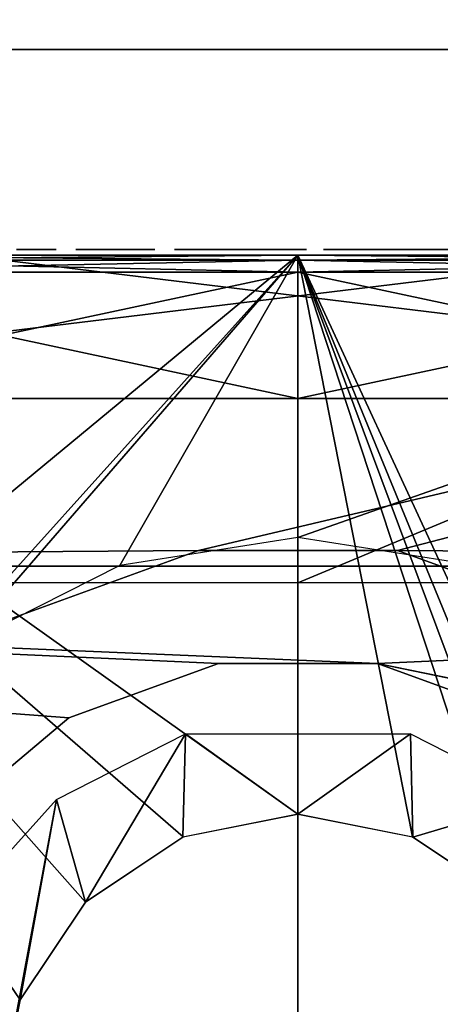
# Model space of a CAD drawing. Header units: millimetres. Extents: x -67 to 67, y -25 to 255.
# Tile 7 of 19: x -4.86 to 2.49, y 16.93 to 34.11. Entities that reach past the tile are written whole.
import ezdxf

# ---------------------------------------------------------------- set-up
doc = ezdxf.new("R2010")
doc.units = ezdxf.units.MM
doc.header["$LTSCALE"] = 65.185185
for name, color, linetype in [('1', 7, 'CONTINUOUS'), ('20', 7, 'CONTINUOUS'), ('21', 7, 'CONTINUOUS'), ('22', 7, 'CONTINUOUS'), ('23', 7, 'CONTINUOUS'), ('24', 7, 'CONTINUOUS'), ('25', 7, 'CONTINUOUS'), ('3', 7, 'CONTINUOUS'), ('43', 7, 'CONTINUOUS'), ('44', 7, 'CONTINUOUS'), ('45', 7, 'CONTINUOUS'), ('46', 7, 'CONTINUOUS'), ('47', 7, 'CONTINUOUS'), ('48', 7, 'CONTINUOUS'), ('51', 7, 'CONTINUOUS'), ('52', 7, 'CONTINUOUS'), ('55', 7, 'CONTINUOUS'), ('58', 7, 'CONTINUOUS')]:
    doc.layers.add(name, color=color, linetype=linetype)

msp = doc.modelspace()

# ---------------------------------------------------------------- linework, layer by layer
at = {"layer": '1', "color": 252, "linetype": 'Continuous', "true_color": 0x96918c}
for points in [[(-32.625, 30, -56.508), (-43.661, 30, -48.49), (32.625, 30, -56.508), (-32.625, 30, -56.508)], [(32.625, 30, -56.508), (-43.661, 30, -48.49), (43.661, 30, -48.49), (32.625, 30, -56.508)], [(43.661, 30, -48.49), (-43.661, 30, -48.49), (-43.487, 30, -44.737), (43.661, 30, -48.49)], [(-32.625, 30, 56.508), (43.661, 30, 48.49), (-43.661, 30, 48.49), (-32.625, 30, 56.508)], [(-43.661, 30, 48.49), (43.661, 30, 48.49), (43.487, 30, 44.737), (-43.661, 30, 48.49)], [(-43.487, 30, 44.737), (-43.661, 30, 48.49), (43.487, 30, 44.737), (-43.487, 30, 44.737)], [(43.487, 30, -44.737), (-43.487, 30, -44.737), (-42.862, 30, -44.57), (43.487, 30, -44.737)], [(43.487, 30, -44.737), (43.661, 30, -48.49), (-43.487, 30, -44.737), (43.487, 30, -44.737)], [(-42.862, 30, 44.57), (-43.487, 30, 44.737), (42.862, 30, 44.57), (-42.862, 30, 44.57)], [(-43.487, 30, 44.737), (43.487, 30, 44.737), (42.862, 30, 44.57), (-43.487, 30, 44.737)], [(42.862, 30, -44.57), (43.487, 30, -44.737), (-42.862, 30, -44.57), (42.862, 30, -44.57)], [(-42.405, 30, -44.112), (42.862, 30, -44.57), (-42.862, 30, -44.57), (-42.405, 30, -44.112)], [(42.405, 30, 44.112), (-42.862, 30, 44.57), (42.862, 30, 44.57), (42.405, 30, 44.112)], [(-42.405, 30, 44.112), (-42.862, 30, 44.57), (42.405, 30, 44.112), (-42.405, 30, 44.112)], [(42.405, 30, -44.112), (42.862, 30, -44.57), (-42.405, 30, -44.112), (42.405, 30, -44.112)], [(-42.237, 30, -43.487), (42.405, 30, -44.112), (-42.405, 30, -44.112), (-42.237, 30, -43.487)], [(-42.237, 30, 43.487), (-42.405, 30, 44.112), (42.237, 30, 43.487), (-42.237, 30, 43.487)], [(42.237, 30, 43.487), (-42.405, 30, 44.112), (42.405, 30, 44.112), (42.237, 30, 43.487)], [(42.237, 30, -43.487), (-42.237, 30, -43.487), (-41.495, 30, -43.263), (42.237, 30, -43.487)], [(42.237, 30, -43.487), (42.405, 30, -44.112), (-42.237, 30, -43.487), (42.237, 30, -43.487)], [(-42.237, 30, 43.487), (42.237, 30, 43.487), (41.495, 30, 43.263), (-42.237, 30, 43.487)], [(-41.236, 30, 43.263), (-42.237, 30, 43.487), (41.236, 30, 43.263), (-41.236, 30, 43.263)], [(41.236, 30, 43.263), (-42.237, 30, 43.487), (41.495, 30, 43.263), (41.236, 30, 43.263)], [(-41.236, 30, -43.263), (42.237, 30, -43.487), (-41.495, 30, -43.263), (-41.236, 30, -43.263)], [(42.237, 30, -43.487), (-41.236, 30, -43.263), (41.236, 30, -43.263), (42.237, 30, -43.487)], [(5.245, 30, 43.195), (-41.236, 30, 43.263), (41.236, 30, 43.263), (5.245, 30, 43.195)], [(-41.236, 30, -43.263), (-5.245, 30, -43.195), (41.236, 30, -43.263), (-41.236, 30, -43.263)], [(5.245, 30, 43.195), (-5.245, 30, 43.195), (-41.236, 30, 43.263), (5.245, 30, 43.195)], [(-32.625, 30, -56.508), (32.625, 30, -56.508), (10.338, 30, -58.346), (-32.625, 30, -56.508)], [(9.652, 30, -58.459), (-32.625, 30, -56.508), (10.338, 30, -58.346), (9.652, 30, -58.459)], [(-32.625, 30, -56.508), (9.652, 30, -58.459), (-6.33, 30, -58.918), (-32.625, 30, -56.508)], [(32.625, 30, 56.508), (43.661, 30, 48.49), (-32.625, 30, 56.508), (32.625, 30, 56.508)], [(-20.163, 30, 62.056), (32.625, 30, 56.508), (-32.625, 30, 56.508), (-20.163, 30, 62.056)], [(-6.82, 30, -64.893), (-20.163, 30, -62.056), (6.82, 30, -64.893), (-6.82, 30, -64.893)], [(6.82, 30, -64.893), (-20.163, 30, -62.056), (-0.877, 30, -62.29), (6.82, 30, -64.893)], [(-0.877, 30, -62.29), (-20.163, 30, -62.056), (-0.966, 30, -62.281), (-0.877, 30, -62.29)], [(-0.966, 30, -62.281), (-20.163, 30, -62.056), (-1.072, 30, -62.256), (-0.966, 30, -62.281)], [(-1.072, 30, -62.256), (-20.163, 30, -62.056), (-1.505, 30, -62.225), (-1.072, 30, -62.256)], [(-1.505, 30, -62.225), (-20.163, 30, -62.056), (-2.158, 30, -62.215), (-1.505, 30, -62.225)], [(-2.158, 30, -62.215), (-20.163, 30, -62.056), (-2.608, 30, -62.199), (-2.158, 30, -62.215)], [(-2.608, 30, -62.199), (-20.163, 30, -62.056), (-3.24, 30, -62.166), (-2.608, 30, -62.199)], [(-3.24, 30, -62.166), (-20.163, 30, -62.056), (-5.32, 30, -62.068), (-3.24, 30, -62.166)], [(20.163, 30, 62.056), (32.625, 30, 56.508), (-20.163, 30, 62.056), (20.163, 30, 62.056)], [(-6.82, 30, 64.893), (20.163, 30, 62.056), (-20.163, 30, 62.056), (-6.82, 30, 64.893)], [(6.82, 30, 64.893), (20.163, 30, 62.056), (-6.82, 30, 64.893), (6.82, 30, 64.893)], [(2.683, 30, -59.192), (-5.679, 30, -58.975), (-6.33, 30, -58.918), (2.683, 30, -59.192)], [(9.652, 30, -58.459), (2.683, 30, -59.192), (-6.33, 30, -58.918), (9.652, 30, -58.459)], [(2.683, 30, -59.192), (2.026, 30, -59.209), (-5.679, 30, -58.975), (2.683, 30, -59.192)], [(-5.679, 30, -58.975), (2.026, 30, -59.209), (-5.229, 30, -59.907), (-5.679, 30, -58.975)], [(-5.099, 30, -62.065), (-3.24, 30, -62.166), (-5.32, 30, -62.068), (-5.099, 30, -62.065)], [(-5.245, 30, -43.195), (5.245, 30, -43.195), (41.236, 30, -43.263), (-5.245, 30, -43.195)], [(-5.229, 30, -59.907), (2.026, 30, -59.209), (-5.13, 30, -59.909), (-5.229, 30, -59.907)], [(2.026, 30, -59.209), (1.421, 30, -60.107), (-5.13, 30, -59.909), (2.026, 30, -59.209)], [(-5.13, 30, -59.909), (1.421, 30, -60.107), (-4.914, 30, -59.95), (-5.13, 30, -59.909)], [(-4.903, 30, -62.019), (-3.24, 30, -62.166), (-5.099, 30, -62.065), (-4.903, 30, -62.019)], [(-4.914, 30, -59.95), (1.421, 30, -60.107), (-4.728, 30, -60.03), (-4.914, 30, -59.95)], [(-4.715, 30, -61.931), (-3.24, 30, -62.166), (-4.903, 30, -62.019), (-4.715, 30, -61.931)], [(-4.728, 30, -60.03), (-3.85, 30, -60.067), (-4.559, 30, -60.149), (-4.728, 30, -60.03)], [(1.421, 30, -60.107), (-3.85, 30, -60.067), (-4.728, 30, -60.03), (1.421, 30, -60.107)], [(-4.567, 30, -61.821), (-3.24, 30, -62.166), (-4.715, 30, -61.931), (-4.567, 30, -61.821)], [(-4.433, 30, -61.671), (-3.24, 30, -62.166), (-4.567, 30, -61.821), (-4.433, 30, -61.671)], [(-4.559, 30, -60.149), (-3.878, 30, -60.594), (-4.432, 30, -60.283), (-4.559, 30, -60.149)], [(-3.85, 30, -60.067), (-3.878, 30, -60.594), (-4.559, 30, -60.149), (-3.85, 30, -60.067)], [(-4.332, 30, -61.499), (-3.24, 30, -62.166), (-4.433, 30, -61.671), (-4.332, 30, -61.499)], [(-4.432, 30, -60.283), (-3.878, 30, -60.594), (-4.326, 30, -60.454), (-4.432, 30, -60.283)], [(-4.261, 30, -61.299), (-3.24, 30, -62.166), (-4.332, 30, -61.499), (-4.261, 30, -61.299)], [(-4.326, 30, -60.454), (-3.878, 30, -60.594), (-4.257, 30, -60.642), (-4.326, 30, -60.454)], [(-4.222, 30, -61.075), (-3.24, 30, -62.166), (-4.261, 30, -61.299), (-4.222, 30, -61.075)], [(-3.878, 30, -60.594), (-3.159, 30, -60.632), (-4.257, 30, -60.642), (-3.878, 30, -60.594)], [(-3.159, 30, -60.632), (-3.24, 30, -62.166), (-4.257, 30, -60.642), (-3.159, 30, -60.632)], [(-4.257, 30, -60.642), (-3.24, 30, -62.166), (-4.221, 30, -60.85), (-4.257, 30, -60.642)], [(-4.221, 30, -60.85), (-3.24, 30, -62.166), (-4.222, 30, -61.075), (-4.221, 30, -60.85)], [(-0.842, 30, -60.122), (-0.941, 30, -60.127), (-3.85, 30, -60.067), (-0.842, 30, -60.122)], [(-3.85, 30, -60.067), (-0.941, 30, -60.127), (-2.499, 30, -60.138), (-3.85, 30, -60.067)], [(1.421, 30, -60.107), (-0.842, 30, -60.122), (-3.85, 30, -60.067), (1.421, 30, -60.107)], [(-2.124, 30, -60.151), (-2.158, 30, -62.215), (-2.608, 30, -62.199), (-2.124, 30, -60.151)], [(-2.499, 30, -60.138), (-2.124, 30, -60.151), (-2.608, 30, -62.199), (-2.499, 30, -60.138)], [(-0.941, 30, -60.127), (-1.039, 30, -60.146), (-2.499, 30, -60.138), (-0.941, 30, -60.127)], [(-1.039, 30, -60.146), (-2.124, 30, -60.151), (-2.499, 30, -60.138), (-1.039, 30, -60.146)], [(-1.039, 30, -60.146), (-1.471, 30, -60.162), (-2.124, 30, -60.151), (-1.039, 30, -60.146)], [(-1.255, 30, -62.18), (-1.173, 30, -62.22), (-1.505, 30, -62.225), (-1.255, 30, -62.18)], [(-1.337, 30, -62.127), (-1.255, 30, -62.18), (-1.505, 30, -62.225), (-1.337, 30, -62.127)], [(-1.399, 30, -62.074), (-1.337, 30, -62.127), (-1.505, 30, -62.225), (-1.399, 30, -62.074)], [(-1.457, 30, -62.007), (-1.399, 30, -62.074), (-1.505, 30, -62.225), (-1.457, 30, -62.007)], [(-1.5, 30, -61.934), (-1.457, 30, -62.007), (-1.505, 30, -62.225), (-1.5, 30, -61.934)], [(-1.173, 30, -62.22), (-1.072, 30, -62.256), (-1.505, 30, -62.225), (-1.173, 30, -62.22)], [(-1.476, 30, -60.457), (-1.471, 30, -60.162), (-1.433, 30, -60.394), (-1.476, 30, -60.457)], [(-1.433, 30, -60.394), (-1.471, 30, -60.162), (-1.37, 30, -60.326), (-1.433, 30, -60.394)], [(-1.37, 30, -60.326), (-1.471, 30, -60.162), (-1.302, 30, -60.269), (-1.37, 30, -60.326)], [(-1.302, 30, -60.269), (-1.471, 30, -60.162), (-1.223, 30, -60.219), (-1.302, 30, -60.269)], [(-1.223, 30, -60.219), (-1.471, 30, -60.162), (-1.13, 30, -60.176), (-1.223, 30, -60.219)], [(-1.13, 30, -60.176), (-1.471, 30, -60.162), (-1.039, 30, -60.146), (-1.13, 30, -60.176)], [(-1.409, 30, -61.195), (-0.498, 30, -61.21), (-1.353, 30, -61.423), (-1.409, 30, -61.195)], [(-1.343, 30, -60.968), (-0.554, 30, -60.985), (-1.409, 30, -61.195), (-1.343, 30, -60.968)], [(-0.554, 30, -60.985), (-0.498, 30, -61.21), (-1.409, 30, -61.195), (-0.554, 30, -60.985)], [(-1.353, 30, -61.423), (-0.498, 30, -61.21), (-0.564, 30, -61.44), (-1.353, 30, -61.423)], [(-1.189, 30, -61.594), (-1.353, 30, -61.423), (-0.564, 30, -61.44), (-1.189, 30, -61.594)], [(-0.717, 30, -60.814), (-0.554, 30, -60.985), (-1.343, 30, -60.968), (-0.717, 30, -60.814)], [(-1.172, 30, -60.805), (-0.717, 30, -60.814), (-1.343, 30, -60.968), (-1.172, 30, -60.805)], [(-0.959, 30, -61.66), (-1.189, 30, -61.594), (-0.734, 30, -61.604), (-0.959, 30, -61.66)], [(-0.734, 30, -61.604), (-1.189, 30, -61.594), (-0.564, 30, -61.44), (-0.734, 30, -61.604)], [(-0.944, 30, -60.749), (-0.717, 30, -60.814), (-1.172, 30, -60.805), (-0.944, 30, -60.749)], [(-0.657, 30, -62.271), (6.82, 30, -64.893), (-0.877, 30, -62.29), (-0.657, 30, -62.271)], [(1.421, 30, -60.107), (1.21, 30, -60.134), (-0.842, 30, -60.122), (1.421, 30, -60.107)], [(-0.842, 30, -60.122), (1.21, 30, -60.134), (-0.623, 30, -60.148), (-0.842, 30, -60.122)], [(-0.469, 30, -62.212), (1.477, 30, -62.27), (-0.657, 30, -62.271), (-0.469, 30, -62.212)], [(1.477, 30, -62.27), (6.82, 30, -64.893), (-0.657, 30, -62.271), (1.477, 30, -62.27)], [(1.21, 30, -60.134), (1.015, 30, -60.201), (-0.623, 30, -60.148), (1.21, 30, -60.134)], [(-0.623, 30, -60.148), (1.015, 30, -60.201), (-0.436, 30, -60.213), (-0.623, 30, -60.148)], [(1.253, 30, -62.254), (1.477, 30, -62.27), (-0.469, 30, -62.212), (1.253, 30, -62.254)], [(1.067, 30, -62.199), (1.253, 30, -62.254), (-0.469, 30, -62.212), (1.067, 30, -62.199)], [(-0.284, 30, -62.109), (1.067, 30, -62.199), (-0.469, 30, -62.212), (-0.284, 30, -62.109)], [(1.015, 30, -60.201), (0.847, 30, -60.301), (-0.436, 30, -60.213), (1.015, 30, -60.201)], [(-0.436, 30, -60.213), (0.847, 30, -60.301), (-0.255, 30, -60.321), (-0.436, 30, -60.213)], [(0.893, 30, -62.106), (1.067, 30, -62.199), (-0.284, 30, -62.109), (0.893, 30, -62.106)], [(-0.144, 30, -61.99), (0.893, 30, -62.106), (-0.284, 30, -62.109), (-0.144, 30, -61.99)], [(0.847, 30, -60.301), (0.702, 30, -60.435), (-0.255, 30, -60.321), (0.847, 30, -60.301)], [(-0.255, 30, -60.321), (0.702, 30, -60.435), (-0.119, 30, -60.446), (-0.255, 30, -60.321)], [(0.742, 30, -61.98), (0.893, 30, -62.106), (-0.144, 30, -61.99), (0.742, 30, -61.98)], [(-0.021, 30, -61.83), (0.742, 30, -61.98), (-0.144, 30, -61.99), (-0.021, 30, -61.83)], [(0.702, 30, -60.435), (0.597, 30, -60.582), (-0.119, 30, -60.446), (0.702, 30, -60.435)], [(-0.119, 30, -60.446), (0.597, 30, -60.582), (-0.001, 30, -60.609), (-0.119, 30, -60.446)], [(0.63, 30, -61.84), (0.742, 30, -61.98), (-0.021, 30, -61.83), (0.63, 30, -61.84)], [(0.067, 30, -61.652), (0.63, 30, -61.84), (-0.021, 30, -61.83), (0.067, 30, -61.652)], [(0.597, 30, -60.582), (0.506, 30, -60.784), (-0.001, 30, -60.609), (0.597, 30, -60.582)], [(-0.001, 30, -60.609), (0.506, 30, -60.784), (0.081, 30, -60.79), (-0.001, 30, -60.609)], [(0.529, 30, -61.645), (0.63, 30, -61.84), (0.067, 30, -61.652), (0.529, 30, -61.645)], [(0.124, 30, -61.447), (0.529, 30, -61.645), (0.067, 30, -61.652), (0.124, 30, -61.447)], [(0.506, 30, -60.784), (0.46, 30, -60.977), (0.081, 30, -60.79), (0.506, 30, -60.784)], [(0.081, 30, -60.79), (0.46, 30, -60.977), (0.132, 30, -60.996), (0.081, 30, -60.79)], [(0.473, 30, -61.458), (0.529, 30, -61.645), (0.124, 30, -61.447), (0.473, 30, -61.458)], [(0.147, 30, -61.22), (0.473, 30, -61.458), (0.124, 30, -61.447), (0.147, 30, -61.22)], [(0.132, 30, -60.996), (0.447, 30, -61.215), (0.147, 30, -61.22), (0.132, 30, -60.996)], [(0.46, 30, -60.977), (0.447, 30, -61.215), (0.132, 30, -60.996), (0.46, 30, -60.977)], [(0.447, 30, -61.215), (0.473, 30, -61.458), (0.147, 30, -61.22), (0.447, 30, -61.215)], [(1.095, 30, -61.198), (1.152, 30, -60.967), (2.006, 30, -61.174), (1.095, 30, -61.198)], [(1.161, 30, -61.423), (1.095, 30, -61.198), (1.95, 30, -61.407), (1.161, 30, -61.423)], [(1.95, 30, -61.407), (1.095, 30, -61.198), (2.006, 30, -61.174), (1.95, 30, -61.407)], [(2.006, 30, -61.174), (1.152, 30, -60.967), (1.94, 30, -60.949), (2.006, 30, -61.174)], [(1.152, 30, -60.967), (1.317, 30, -60.794), (1.94, 30, -60.949), (1.152, 30, -60.967)], [(1.332, 30, -61.587), (1.161, 30, -61.423), (1.787, 30, -61.578), (1.332, 30, -61.587)], [(1.787, 30, -61.578), (1.161, 30, -61.423), (1.95, 30, -61.407), (1.787, 30, -61.578)], [(1.94, 30, -60.949), (1.317, 30, -60.794), (1.768, 30, -60.784), (1.94, 30, -60.949)], [(1.317, 30, -60.794), (1.541, 30, -60.728), (1.768, 30, -60.784), (1.317, 30, -60.794)], [(1.565, 30, -61.643), (1.332, 30, -61.587), (1.787, 30, -61.578), (1.565, 30, -61.643)], [(1.525, 30, -60.112), (1.421, 30, -60.107), (2.026, 30, -59.209), (1.525, 30, -60.112)], [(1.581, 30, -62.26), (6.82, 30, -64.893), (1.477, 30, -62.27), (1.581, 30, -62.26)], [(1.622, 30, -60.13), (1.525, 30, -60.112), (2.026, 30, -59.209), (1.622, 30, -60.13)], [(1.675, 30, -62.238), (6.82, 30, -64.893), (1.581, 30, -62.26), (1.675, 30, -62.238)], [(1.72, 30, -60.161), (1.622, 30, -60.13), (2.026, 30, -59.209), (1.72, 30, -60.161)], [(1.768, 30, -62.203), (2.104, 30, -62.204), (1.675, 30, -62.238), (1.768, 30, -62.203)], [(2.104, 30, -62.204), (6.82, 30, -64.893), (1.675, 30, -62.238), (2.104, 30, -62.204)], [(1.803, 30, -60.199), (1.72, 30, -60.161), (2.026, 30, -59.209), (1.803, 30, -60.199)], [(1.853, 30, -62.161), (2.104, 30, -62.204), (1.768, 30, -62.203), (1.853, 30, -62.161)], [(1.876, 30, -60.243), (1.803, 30, -60.199), (2.026, 30, -59.209), (1.876, 30, -60.243)], [(1.923, 30, -62.116), (2.104, 30, -62.204), (1.853, 30, -62.161), (1.923, 30, -62.116)], [(1.955, 30, -60.306), (1.876, 30, -60.243), (2.026, 30, -59.209), (1.955, 30, -60.306)], [(2, 30, -62.053), (2.104, 30, -62.204), (1.923, 30, -62.116), (2, 30, -62.053)], [(2.015, 30, -60.374), (1.955, 30, -60.306), (2.026, 30, -59.209), (2.015, 30, -60.374)], [(2.055, 30, -61.984), (2.104, 30, -62.204), (2, 30, -62.053), (2.055, 30, -61.984)], [(2.058, 30, -60.436), (2.015, 30, -60.374), (2.026, 30, -59.209), (2.058, 30, -60.436)], [(2.096, 30, -61.913), (2.104, 30, -62.204), (2.055, 30, -61.984), (2.096, 30, -61.913)], [(2.761, 30, -62.187), (6.82, 30, -64.893), (2.104, 30, -62.204), (2.761, 30, -62.187)]]:
    msp.add_3dface(points, dxfattribs=at)
at = {"layer": '20', "color": 250, "linetype": 'Continuous', "true_color": 0x1c1c1c}
for points in [[(0, 30, 42.912), (0, 30, -42.912), (-10.269, 30, -41.665), (0, 30, 42.912)], [(-10.269, 30, 41.665), (0, 30, 42.912), (-10.269, 30, -41.665), (-10.269, 30, 41.665)], [(10.269, 30, -41.665), (0, 30, -42.912), (10.269, 30, 41.665), (10.269, 30, -41.665)], [(10.269, 30, 41.665), (0, 30, -42.912), (0, 30, 42.912), (10.269, 30, 41.665)]]:
    msp.add_3dface(points, dxfattribs=at)
at = {"layer": '21', "color": 250, "linetype": 'Continuous', "true_color": 0x1c1c1c}
for points in [[(0, 27.5, -48.25), (-11.547, 27.5, -46.848), (0, 27.5, -43.25), (0, 27.5, -48.25)], [(0, 27.5, -43.25), (-11.547, 27.5, -46.848), (-10.35, 27.5, -41.993), (0, 27.5, -43.25)], [(-11.547, 27.5, 46.848), (0, 27.5, 48.25), (-10.35, 27.5, 41.993), (-11.547, 27.5, 46.848)], [(-10.35, 27.5, 41.993), (0, 27.5, 48.25), (0, 27.5, 43.25), (-10.35, 27.5, 41.993)], [(11.547, 27.5, -46.848), (0, 27.5, -48.25), (10.35, 27.5, -41.993), (11.547, 27.5, -46.848)], [(0, 27.5, -48.25), (0, 27.5, -43.25), (10.35, 27.5, -41.993), (0, 27.5, -48.25)], [(0, 27.5, 48.25), (11.547, 27.5, 46.848), (0, 27.5, 43.25), (0, 27.5, 48.25)], [(0, 27.5, 43.25), (11.547, 27.5, 46.848), (10.35, 27.5, 41.993), (0, 27.5, 43.25)]]:
    msp.add_3dface(points, dxfattribs=at)
at = {"layer": '22', "color": 250, "linetype": 'Continuous', "true_color": 0x1c1c1c}
for points in [[(0, 29.705, 43.212), (10.35, 27.5, 41.993), (10.341, 29.705, 41.956), (0, 29.705, 43.212)], [(0, 27.5, 43.25), (10.35, 27.5, 41.993), (0, 29.705, 43.212), (0, 27.5, 43.25)], [(10.35, 27.5, -41.993), (0, 27.5, -43.25), (10.341, 29.705, -41.956), (10.35, 27.5, -41.993)], [(10.341, 29.705, -41.956), (0, 27.5, -43.25), (0, 29.705, -43.212), (10.341, 29.705, -41.956)]]:
    msp.add_3dface(points, dxfattribs=at)
at = {"layer": '23', "color": 250, "linetype": 'Continuous', "true_color": 0x1c1c1c}
for points in [[(0, 29.705, -43.212), (-10.35, 27.5, -41.993), (-10.341, 29.705, -41.956), (0, 29.705, -43.212)], [(0, 27.5, -43.25), (-10.35, 27.5, -41.993), (0, 29.705, -43.212), (0, 27.5, -43.25)], [(-10.35, 27.5, 41.993), (0, 27.5, 43.25), (-10.341, 29.705, 41.956), (-10.35, 27.5, 41.993)], [(0, 27.5, 43.25), (0, 29.705, 43.212), (-10.341, 29.705, 41.956), (0, 27.5, 43.25)]]:
    msp.add_3dface(points, dxfattribs=at)
at = {"layer": '24', "color": 250, "linetype": 'Continuous', "true_color": 0x1c1c1c}
for points in [[(9.596, 29.914, 42.041), (0, 30, 42.912), (0, 29.914, 43.122), (9.596, 29.914, 42.041)], [(0, 29.914, -43.122), (10.269, 30, -41.665), (9.596, 29.914, -42.041), (0, 29.914, -43.122)], [(0, 30, -42.912), (10.269, 30, -41.665), (0, 29.914, -43.122), (0, 30, -42.912)], [(10.269, 30, 41.665), (0, 30, 42.912), (9.596, 29.914, 42.041), (10.269, 30, 41.665)], [(0, 29.705, -43.212), (0, 29.914, -43.122), (9.596, 29.914, -42.041), (0, 29.705, -43.212)], [(0, 29.705, 43.212), (10.341, 29.705, 41.956), (0, 29.914, 43.122), (0, 29.705, 43.212)], [(10.341, 29.705, -41.956), (0, 29.705, -43.212), (9.596, 29.914, -42.041), (10.341, 29.705, -41.956)], [(10.341, 29.705, 41.956), (9.596, 29.914, 42.041), (0, 29.914, 43.122), (10.341, 29.705, 41.956)]]:
    msp.add_3dface(points, dxfattribs=at)
at = {"layer": '25', "color": 250, "linetype": 'Continuous', "true_color": 0x1c1c1c}
for points in [[(0, 29.914, -43.122), (-10.341, 29.705, -41.956), (-9.596, 29.914, -42.041), (0, 29.914, -43.122)], [(0, 29.705, -43.212), (-10.341, 29.705, -41.956), (0, 29.914, -43.122), (0, 29.705, -43.212)], [(-10.341, 29.705, 41.956), (0, 29.705, 43.212), (-9.596, 29.914, 42.041), (-10.341, 29.705, 41.956)], [(-10.269, 30, -41.665), (0, 30, -42.912), (-9.596, 29.914, -42.041), (-10.269, 30, -41.665)], [(0, 30, 42.912), (-10.269, 30, 41.665), (0, 29.914, 43.122), (0, 30, 42.912)], [(0, 29.914, 43.122), (-10.269, 30, 41.665), (-9.596, 29.914, 42.041), (0, 29.914, 43.122)], [(0, 30, -42.912), (0, 29.914, -43.122), (-9.596, 29.914, -42.041), (0, 30, -42.912)], [(0, 29.705, 43.212), (0, 29.914, 43.122), (-9.596, 29.914, 42.041), (0, 29.705, 43.212)]]:
    msp.add_3dface(points, dxfattribs=at)
at = {"layer": '3', "color": 252, "linetype": 'Continuous', "true_color": 0x96918c}
for points in [[(-4.913, 30.1, -59.951), (-4.728, 30.1, -60.03), (-4.909, 30.1, -60.788), (-4.913, 30.1, -59.951)], [(-4.909, 30.1, -60.788), (-4.728, 30.1, -60.03), (-4.869, 30.1, -61.018), (-4.909, 30.1, -60.788)], [(-4.728, 30.1, -60.03), (-4.903, 30.1, -62.019), (-4.869, 30.1, -61.018), (-4.728, 30.1, -60.03)], [(-4.715, 30.1, -61.931), (-4.903, 30.1, -62.019), (-4.728, 30.1, -60.03), (-4.715, 30.1, -61.931)], [(-4.559, 30.1, -60.149), (-4.715, 30.1, -61.931), (-4.728, 30.1, -60.03), (-4.559, 30.1, -60.149)], [(-4.567, 30.1, -61.821), (-4.715, 30.1, -61.931), (-4.559, 30.1, -60.149), (-4.567, 30.1, -61.821)], [(-4.433, 30.1, -61.672), (-4.567, 30.1, -61.821), (-4.559, 30.1, -60.149), (-4.433, 30.1, -61.672)], [(-4.432, 30.1, -60.283), (-4.433, 30.1, -61.672), (-4.559, 30.1, -60.149), (-4.432, 30.1, -60.283)], [(-4.332, 30.1, -61.499), (-4.433, 30.1, -61.672), (-4.432, 30.1, -60.283), (-4.332, 30.1, -61.499)], [(-4.326, 30.1, -60.454), (-4.332, 30.1, -61.499), (-4.432, 30.1, -60.283), (-4.326, 30.1, -60.454)], [(-4.261, 30.1, -61.3), (-4.332, 30.1, -61.499), (-4.326, 30.1, -60.454), (-4.261, 30.1, -61.3)], [(-4.257, 30.1, -60.642), (-4.261, 30.1, -61.3), (-4.326, 30.1, -60.454), (-4.257, 30.1, -60.642)], [(-4.222, 30.1, -61.075), (-4.261, 30.1, -61.3), (-4.257, 30.1, -60.642), (-4.222, 30.1, -61.075)], [(-4.221, 30.1, -60.851), (-4.222, 30.1, -61.075), (-4.257, 30.1, -60.642), (-4.221, 30.1, -60.851)], [(-3.878, 30.1, -60.594), (-3.85, 30.1, -60.067), (-3.159, 30.1, -60.632), (-3.878, 30.1, -60.594)], [(-3.159, 30.1, -60.632), (-3.85, 30.1, -60.067), (-2.499, 30.1, -60.138), (-3.159, 30.1, -60.632)], [(-3.24, 30.1, -62.166), (-3.159, 30.1, -60.632), (-2.608, 30.1, -62.199), (-3.24, 30.1, -62.166)], [(-2.608, 30.1, -62.199), (-3.159, 30.1, -60.632), (-2.499, 30.1, -60.138), (-2.608, 30.1, -62.199)], [(-2.158, 30.1, -62.215), (-2.124, 30.1, -60.151), (-1.505, 30.1, -62.225), (-2.158, 30.1, -62.215)], [(-1.5, 30.1, -61.934), (-2.124, 30.1, -60.151), (-1.476, 30.1, -60.457), (-1.5, 30.1, -61.934)], [(-1.505, 30.1, -62.225), (-2.124, 30.1, -60.151), (-1.5, 30.1, -61.934), (-1.505, 30.1, -62.225)], [(-2.124, 30.1, -60.151), (-1.471, 30.1, -60.162), (-1.476, 30.1, -60.457), (-2.124, 30.1, -60.151)], [(-1.457, 30.1, -62.007), (-1.5, 30.1, -61.934), (-1.476, 30.1, -60.457), (-1.457, 30.1, -62.007)], [(-1.435, 30.1, -60.397), (-1.457, 30.1, -62.007), (-1.476, 30.1, -60.457), (-1.435, 30.1, -60.397)], [(-1.457, 30.1, -62.007), (-1.435, 30.1, -60.397), (-1.409, 30.1, -61.195), (-1.457, 30.1, -62.007)], [(-1.399, 30.1, -62.074), (-1.457, 30.1, -62.007), (-1.409, 30.1, -61.195), (-1.399, 30.1, -62.074)], [(-1.435, 30.1, -60.397), (-1.37, 30.1, -60.326), (-1.409, 30.1, -61.195), (-1.435, 30.1, -60.397)], [(-1.409, 30.1, -61.195), (-1.37, 30.1, -60.326), (-1.345, 30.1, -60.97), (-1.409, 30.1, -61.195)], [(-1.281, 30.1, -61.521), (-1.399, 30.1, -62.074), (-1.409, 30.1, -61.195), (-1.281, 30.1, -61.521)], [(-1.338, 30.1, -62.126), (-1.399, 30.1, -62.074), (-1.281, 30.1, -61.521), (-1.338, 30.1, -62.126)], [(-1.37, 30.1, -60.326), (-1.302, 30.1, -60.269), (-1.345, 30.1, -60.97), (-1.37, 30.1, -60.326)], [(-1.345, 30.1, -60.97), (-1.223, 30.1, -60.219), (-1.174, 30.1, -60.806), (-1.345, 30.1, -60.97)], [(-1.302, 30.1, -60.269), (-1.223, 30.1, -60.219), (-1.345, 30.1, -60.97), (-1.302, 30.1, -60.269)], [(-1.255, 30.1, -62.18), (-1.338, 30.1, -62.126), (-1.281, 30.1, -61.521), (-1.255, 30.1, -62.18)], [(-0.959, 30.1, -61.66), (-1.255, 30.1, -62.18), (-1.281, 30.1, -61.521), (-0.959, 30.1, -61.66)], [(-1.173, 30.1, -62.22), (-1.255, 30.1, -62.18), (-0.959, 30.1, -61.66), (-1.173, 30.1, -62.22)], [(-1.223, 30.1, -60.219), (-1.13, 30.1, -60.176), (-1.174, 30.1, -60.806), (-1.223, 30.1, -60.219)], [(-1.174, 30.1, -60.806), (-1.039, 30.1, -60.146), (-0.944, 30.1, -60.749), (-1.174, 30.1, -60.806)], [(-1.13, 30.1, -60.176), (-1.039, 30.1, -60.146), (-1.174, 30.1, -60.806), (-1.13, 30.1, -60.176)], [(-1.072, 30.1, -62.256), (-1.173, 30.1, -62.22), (-0.959, 30.1, -61.66), (-1.072, 30.1, -62.256)], [(-0.966, 30.1, -62.281), (-1.072, 30.1, -62.256), (-0.959, 30.1, -61.66), (-0.966, 30.1, -62.281)], [(-1.039, 30.1, -60.146), (-0.941, 30.1, -60.127), (-0.944, 30.1, -60.749), (-1.039, 30.1, -60.146)], [(-0.877, 30.1, -62.29), (-0.966, 30.1, -62.281), (-0.959, 30.1, -61.66), (-0.877, 30.1, -62.29)], [(-0.877, 30.1, -62.29), (-0.959, 30.1, -61.66), (-0.732, 30.1, -61.603), (-0.877, 30.1, -62.29)], [(-0.944, 30.1, -60.749), (-0.842, 30.1, -60.122), (-0.626, 30.1, -60.887), (-0.944, 30.1, -60.749)], [(-0.941, 30.1, -60.127), (-0.842, 30.1, -60.122), (-0.944, 30.1, -60.749), (-0.941, 30.1, -60.127)], [(-0.657, 30.1, -62.271), (-0.877, 30.1, -62.29), (-0.732, 30.1, -61.603), (-0.657, 30.1, -62.271)], [(-0.842, 30.1, -60.122), (-0.623, 30.1, -60.148), (-0.626, 30.1, -60.887), (-0.842, 30.1, -60.122)], [(-0.563, 30.1, -61.438), (-0.657, 30.1, -62.271), (-0.732, 30.1, -61.603), (-0.563, 30.1, -61.438)], [(-0.498, 30.1, -61.21), (-0.657, 30.1, -62.271), (-0.563, 30.1, -61.438), (-0.498, 30.1, -61.21)], [(-0.469, 30.1, -62.212), (-0.657, 30.1, -62.271), (-0.498, 30.1, -61.21), (-0.469, 30.1, -62.212)], [(-0.626, 30.1, -60.887), (-0.623, 30.1, -60.148), (-0.498, 30.1, -61.21), (-0.626, 30.1, -60.887)], [(-0.623, 30.1, -60.148), (-0.436, 30.1, -60.213), (-0.498, 30.1, -61.21), (-0.623, 30.1, -60.148)], [(-0.436, 30.1, -60.213), (-0.469, 30.1, -62.212), (-0.498, 30.1, -61.21), (-0.436, 30.1, -60.213)], [(-0.284, 30.1, -62.11), (-0.469, 30.1, -62.212), (-0.436, 30.1, -60.213), (-0.284, 30.1, -62.11)], [(-0.255, 30.1, -60.322), (-0.284, 30.1, -62.11), (-0.436, 30.1, -60.213), (-0.255, 30.1, -60.322)], [(-0.144, 30.1, -61.99), (-0.284, 30.1, -62.11), (-0.255, 30.1, -60.322), (-0.144, 30.1, -61.99)], [(-0.119, 30.1, -60.446), (-0.144, 30.1, -61.99), (-0.255, 30.1, -60.322), (-0.119, 30.1, -60.446)], [(-0.021, 30.1, -61.831), (-0.144, 30.1, -61.99), (-0.119, 30.1, -60.446), (-0.021, 30.1, -61.831)], [(-0.001, 30.1, -60.609), (-0.021, 30.1, -61.831), (-0.119, 30.1, -60.446), (-0.001, 30.1, -60.609)], [(0.067, 30.1, -61.652), (-0.021, 30.1, -61.831), (-0.001, 30.1, -60.609), (0.067, 30.1, -61.652)], [(0.081, 30.1, -60.79), (0.067, 30.1, -61.652), (-0.001, 30.1, -60.609), (0.081, 30.1, -60.79)], [(0.124, 30.1, -61.448), (0.067, 30.1, -61.652), (0.081, 30.1, -60.79), (0.124, 30.1, -61.448)], [(0.132, 30.1, -60.997), (0.124, 30.1, -61.448), (0.081, 30.1, -60.79), (0.132, 30.1, -60.997)], [(0.147, 30.1, -61.22), (0.124, 30.1, -61.448), (0.132, 30.1, -60.997), (0.147, 30.1, -61.22)], [(0.447, 30.1, -61.215), (0.46, 30.1, -60.976), (0.473, 30.1, -61.458), (0.447, 30.1, -61.215)], [(0.46, 30.1, -60.976), (0.506, 30.1, -60.784), (0.473, 30.1, -61.458), (0.46, 30.1, -60.976)], [(0.473, 30.1, -61.458), (0.506, 30.1, -60.784), (0.529, 30.1, -61.645), (0.473, 30.1, -61.458)], [(0.506, 30.1, -60.784), (0.597, 30.1, -60.582), (0.529, 30.1, -61.645), (0.506, 30.1, -60.784)], [(0.529, 30.1, -61.645), (0.597, 30.1, -60.582), (0.63, 30.1, -61.84), (0.529, 30.1, -61.645)], [(0.597, 30.1, -60.582), (0.702, 30.1, -60.435), (0.63, 30.1, -61.84), (0.597, 30.1, -60.582)], [(0.63, 30.1, -61.84), (0.702, 30.1, -60.435), (0.742, 30.1, -61.98), (0.63, 30.1, -61.84)], [(0.702, 30.1, -60.435), (0.848, 30.1, -60.301), (0.742, 30.1, -61.98), (0.702, 30.1, -60.435)], [(0.742, 30.1, -61.98), (0.848, 30.1, -60.301), (0.893, 30.1, -62.106), (0.742, 30.1, -61.98)], [(0.848, 30.1, -60.301), (1.015, 30.1, -60.201), (0.893, 30.1, -62.106), (0.848, 30.1, -60.301)], [(0.893, 30.1, -62.106), (1.015, 30.1, -60.201), (1.067, 30.1, -62.199), (0.893, 30.1, -62.106)], [(1.067, 30.1, -62.199), (1.015, 30.1, -60.201), (1.095, 30.1, -61.198), (1.067, 30.1, -62.199)], [(1.015, 30.1, -60.201), (1.21, 30.1, -60.134), (1.095, 30.1, -61.198), (1.015, 30.1, -60.201)], [(1.252, 30.1, -62.254), (1.067, 30.1, -62.199), (1.237, 30.1, -61.518), (1.252, 30.1, -62.254)], [(1.237, 30.1, -61.518), (1.067, 30.1, -62.199), (1.095, 30.1, -61.198), (1.237, 30.1, -61.518)], [(1.095, 30.1, -61.198), (1.21, 30.1, -60.134), (1.222, 30.1, -60.871), (1.095, 30.1, -61.198)], [(1.21, 30.1, -60.134), (1.421, 30.1, -60.107), (1.222, 30.1, -60.871), (1.21, 30.1, -60.134)], [(1.222, 30.1, -60.871), (1.525, 30.1, -60.112), (1.541, 30.1, -60.728), (1.222, 30.1, -60.871)], [(1.421, 30.1, -60.107), (1.525, 30.1, -60.112), (1.222, 30.1, -60.871), (1.421, 30.1, -60.107)], [(1.565, 30.1, -61.643), (1.252, 30.1, -62.254), (1.237, 30.1, -61.518), (1.565, 30.1, -61.643)], [(1.477, 30.1, -62.27), (1.252, 30.1, -62.254), (1.565, 30.1, -61.643), (1.477, 30.1, -62.27)], [(1.581, 30.1, -62.26), (1.477, 30.1, -62.27), (1.565, 30.1, -61.643), (1.581, 30.1, -62.26)], [(1.525, 30.1, -60.112), (1.622, 30.1, -60.13), (1.541, 30.1, -60.728), (1.525, 30.1, -60.112)], [(1.622, 30.1, -60.13), (1.72, 30.1, -60.161), (1.541, 30.1, -60.728), (1.622, 30.1, -60.13)], [(1.541, 30.1, -60.728), (1.72, 30.1, -60.161), (1.767, 30.1, -60.783), (1.541, 30.1, -60.728)], [(1.789, 30.1, -61.577), (1.581, 30.1, -62.26), (1.565, 30.1, -61.643), (1.789, 30.1, -61.577)], [(1.675, 30.1, -62.238), (1.581, 30.1, -62.26), (1.789, 30.1, -61.577), (1.675, 30.1, -62.238)], [(1.768, 30.1, -62.203), (1.675, 30.1, -62.238), (1.789, 30.1, -61.577), (1.768, 30.1, -62.203)], [(1.72, 30.1, -60.161), (1.803, 30.1, -60.199), (1.767, 30.1, -60.783), (1.72, 30.1, -60.161)], [(1.803, 30.1, -60.199), (1.877, 30.1, -60.244), (1.767, 30.1, -60.783), (1.803, 30.1, -60.199)], [(1.767, 30.1, -60.783), (1.877, 30.1, -60.244), (1.939, 30.1, -60.948), (1.767, 30.1, -60.783)], [(1.853, 30.1, -62.161), (1.768, 30.1, -62.203), (1.789, 30.1, -61.577), (1.853, 30.1, -62.161)], [(1.951, 30.1, -61.405), (1.853, 30.1, -62.161), (1.789, 30.1, -61.577), (1.951, 30.1, -61.405)], [(1.925, 30.1, -62.114), (1.853, 30.1, -62.161), (1.951, 30.1, -61.405), (1.925, 30.1, -62.114)], [(1.877, 30.1, -60.244), (1.955, 30.1, -60.306), (1.939, 30.1, -60.948), (1.877, 30.1, -60.244)], [(2, 30.1, -62.053), (1.925, 30.1, -62.114), (1.951, 30.1, -61.405), (2, 30.1, -62.053)], [(1.955, 30.1, -60.306), (2.006, 30.1, -61.174), (1.939, 30.1, -60.948), (1.955, 30.1, -60.306)], [(2.006, 30.1, -61.174), (2, 30.1, -62.053), (1.951, 30.1, -61.405), (2.006, 30.1, -61.174)], [(1.955, 30.1, -60.306), (2.017, 30.1, -60.376), (2.006, 30.1, -61.174), (1.955, 30.1, -60.306)], [(2.017, 30.1, -60.376), (2, 30.1, -62.053), (2.006, 30.1, -61.174), (2.017, 30.1, -60.376)], [(2, 30.1, -62.053), (2.017, 30.1, -60.376), (2.055, 30.1, -61.984), (2, 30.1, -62.053)], [(2.017, 30.1, -60.376), (2.058, 30.1, -60.436), (2.055, 30.1, -61.984), (2.017, 30.1, -60.376)], [(2.026, 30.1, -59.209), (2.683, 30.1, -59.192), (2.058, 30.1, -60.436), (2.026, 30.1, -59.209)], [(2.055, 30.1, -61.984), (2.058, 30.1, -60.436), (2.096, 30.1, -61.913), (2.055, 30.1, -61.984)], [(2.058, 30.1, -60.436), (2.683, 30.1, -59.192), (2.096, 30.1, -61.913), (2.058, 30.1, -60.436)], [(2.096, 30.1, -61.913), (2.683, 30.1, -59.192), (2.104, 30.1, -62.204), (2.096, 30.1, -61.913)], [(2.104, 30.1, -62.204), (2.683, 30.1, -59.192), (2.761, 30.1, -62.187), (2.104, 30.1, -62.204)]]:
    msp.add_3dface(points, dxfattribs=at)
at = {"layer": '43', "linetype": 'Continuous'}
for points in [[(0, 30, -67.5), (-14.034, 30, -66.025), (0, 30, -66), (0, 30, -67.5)], [(0, 30, -66), (-14.034, 30, -66.025), (-13.722, 30, -64.558), (0, 30, -66)], [(-14.034, 30, 66.025), (0, 30, 67.5), (-13.722, 30, 64.558), (-14.034, 30, 66.025)], [(-13.722, 30, 64.558), (0, 30, 67.5), (0, 30, 66), (-13.722, 30, 64.558)], [(0, 30, 66), (14.034, 30, 66.025), (13.722, 30, 64.558), (0, 30, 66)], [(0, 30, 67.5), (14.034, 30, 66.025), (0, 30, 66), (0, 30, 67.5)], [(14.034, 30, -66.025), (0, 30, -67.5), (13.722, 30, -64.558), (14.034, 30, -66.025)], [(0, 30, -67.5), (0, 30, -66), (13.722, 30, -64.558), (0, 30, -67.5)]]:
    msp.add_3dface(points, dxfattribs=at)
at = {"layer": '44', "color": 2, "linetype": 'Continuous'}
for points in [[(-14.034, 30, -66.025), (0, 30, -67.5), (-8.188, 20.921, -66.602), (-14.034, 30, -66.025)], [(0, 0.287, 66.203), (-14.034, 30, 66.025), (-13.764, 0.287, 64.756), (0, 0.287, 66.203)], [(0, 30, 67.5), (-14.034, 30, 66.025), (0, 0.287, 66.203), (0, 30, 67.5)], [(-8.188, 20.921, -66.602), (0, 30, -67.5), (-5.933, 23.161, -66.939), (-8.188, 20.921, -66.602)], [(-5.933, 23.161, -66.939), (0, 30, -67.5), (-3.108, 24.588, -67.192), (-5.933, 23.161, -66.939)], [(-3.108, 24.588, -67.192), (0, 30, -67.5), (0, 25.075, -67.285), (-3.108, 24.588, -67.192)]]:
    msp.add_3dface(points, dxfattribs=at)
at = {"layer": '45', "color": 2, "linetype": 'Continuous'}
for points in [[(0, 30, 67.5), (0, 0.287, 66.203), (13.764, 0.287, 64.756), (0, 30, 67.5)], [(14.034, 30, 66.025), (0, 30, 67.5), (13.764, 0.287, 64.756), (14.034, 30, 66.025)], [(0, 25.075, -67.285), (14.034, 30, -66.025), (3.108, 24.588, -67.192), (0, 25.075, -67.285)], [(0, 30, -67.5), (14.034, 30, -66.025), (0, 25.075, -67.285), (0, 30, -67.5)]]:
    msp.add_3dface(points, dxfattribs=at)
at = {"layer": '46', "linetype": 'Continuous'}
for points in [[(-4.85, 17.009, -65.253), (-13.722, 30, -64.558), (-5.25, 15, -65.134), (-4.85, 17.009, -65.253)], [(-13.722, 30, 64.558), (0, 30, 66), (-6.925, 24.287, 65.385), (-13.722, 30, 64.558)], [(-3.708, 18.716, -65.402), (-13.722, 30, -64.558), (-4.85, 17.009, -65.253), (-3.708, 18.716, -65.402)], [(-2.003, 19.853, -65.526), (-13.722, 30, -64.558), (-3.708, 18.716, -65.402), (-2.003, 19.853, -65.526)], [(0, 20.25, -65.574), (-13.722, 30, -64.558), (-2.003, 19.853, -65.526), (0, 20.25, -65.574)], [(0, 30, -66), (-13.722, 30, -64.558), (0, 20.25, -65.574), (0, 30, -66)], [(-6.925, 24.287, 65.385), (0, 30, 66), (0, 24.287, 65.751), (-6.925, 24.287, 65.385)]]:
    msp.add_3dface(points, dxfattribs=at)
at = {"layer": '47', "linetype": 'Continuous'}
for points in [[(3.708, 18.716, -65.402), (0, 30, -66), (2.003, 19.853, -65.526), (3.708, 18.716, -65.402)], [(4.85, 17.009, -65.253), (0, 30, -66), (3.708, 18.716, -65.402), (4.85, 17.009, -65.253)], [(10.902, 3.478, -63.919), (0, 30, -66), (4.85, 17.009, -65.253), (10.902, 3.478, -63.919)], [(0, 30, -66), (0, 20.25, -65.574), (2.003, 19.853, -65.526), (0, 30, -66)], [(13.722, 30, -64.558), (0, 30, -66), (10.902, 3.478, -63.919), (13.722, 30, -64.558)], [(0, 24.287, 65.751), (13.722, 30, 64.558), (6.943, 24.287, 65.383), (0, 24.287, 65.751)], [(0, 30, 66), (13.722, 30, 64.558), (0, 24.287, 65.751), (0, 30, 66)]]:
    msp.add_3dface(points, dxfattribs=at)
at = {"layer": '48', "linetype": 'Continuous'}
for points in [[(-1.965, 21.65, -87), (-3.712, 18.712, -87), (-4.219, 20.503, -87), (-1.965, 21.65, -87)], [(-2.009, 19.85, -87), (-3.712, 18.712, -87), (-1.965, 21.65, -87), (-2.009, 19.85, -87)], [(0, 20.25, -87), (-2.009, 19.85, -87), (-1.965, 21.65, -87), (0, 20.25, -87)], [(1.965, 21.65, -87), (0, 20.25, -87), (-1.965, 21.65, -87), (1.965, 21.65, -87)], [(2.009, 19.85, -87), (0, 20.25, -87), (1.965, 21.65, -87), (2.009, 19.85, -87)], [(2.009, 19.85, -87), (1.965, 21.65, -87), (4.219, 20.503, -87), (2.009, 19.85, -87)], [(-4.219, 20.503, -87), (-5.25, 15, -87), (-5.912, 18.625, -87), (-4.219, 20.503, -87)], [(-4.85, 17.009, -87), (-5.25, 15, -87), (-4.219, 20.503, -87), (-4.85, 17.009, -87)], [(-3.712, 18.712, -87), (-4.85, 17.009, -87), (-4.219, 20.503, -87), (-3.712, 18.712, -87)], [(3.712, 18.712, -87), (2.009, 19.85, -87), (4.219, 20.503, -87), (3.712, 18.712, -87)]]:
    msp.add_3dface(points, dxfattribs=at)
at = {"layer": '51', "linetype": 'Continuous'}
for points in [[(-29.94, 41.525, -369), (35.418, 33.589, -369), (-35.418, 33.589, -369), (-29.94, 41.525, -369)], [(29.94, 41.525, -369), (35.418, 33.589, -369), (-29.94, 41.525, -369), (29.94, 41.525, -369)], [(-35.418, 33.589, -369), (38.838, 24.573, -369), (-38.838, 24.573, -369), (-35.418, 33.589, -369)], [(35.418, 33.589, -369), (38.838, 24.573, -369), (-35.418, 33.589, -369), (35.418, 33.589, -369)], [(-6.128, 20.142, -369), (-38.838, 24.573, -369), (-4, 21.928, -369), (-6.128, 20.142, -369)], [(-4, 21.928, -369), (-38.838, 24.573, -369), (-1.389, 22.878, -369), (-4, 21.928, -369)], [(-1.389, 22.878, -369), (-38.838, 24.573, -369), (1.389, 22.878, -369), (-1.389, 22.878, -369)], [(-38.838, 24.573, -369), (38.838, 24.573, -369), (1.389, 22.878, -369), (-38.838, 24.573, -369)], [(38.838, 24.573, -369), (40, 15, -369), (1.389, 22.878, -369), (38.838, 24.573, -369)], [(1.389, 22.878, -369), (40, 15, -369), (30, 17, -369), (1.389, 22.878, -369)], [(4, 21.928, -369), (1.389, 22.878, -369), (30, 17, -369), (4, 21.928, -369)]]:
    msp.add_3dface(points, dxfattribs=at)
at = {"layer": '52', "linetype": 'Continuous'}
for points in [[(29.94, 41.525, -366), (-35.418, 33.589, -366), (35.418, 33.589, -366), (29.94, 41.525, -366)], [(-29.94, 41.525, -366), (-35.418, 33.589, -366), (29.94, 41.525, -366), (-29.94, 41.525, -366)], [(35.418, 33.589, -366), (-38.838, 24.573, -366), (-1.736, 24.848, -366), (35.418, 33.589, -366)], [(-35.418, 33.589, -366), (-38.838, 24.573, -366), (35.418, 33.589, -366), (-35.418, 33.589, -366)], [(1.736, 24.848, -366), (35.418, 33.589, -366), (-1.736, 24.848, -366), (1.736, 24.848, -366)], [(38.838, 24.573, -366), (35.418, 33.589, -366), (1.736, 24.848, -366), (38.838, 24.573, -366)], [(-1.736, 24.848, -366), (-38.838, 24.573, -366), (-5, 23.66, -366), (-1.736, 24.848, -366)], [(5, 23.66, -366), (38.838, 24.573, -366), (1.736, 24.848, -366), (5, 23.66, -366)]]:
    msp.add_3dface(points, dxfattribs=at)
at = {"layer": '55', "linetype": 'Continuous'}
for points in [[(-4, 21.928, -69), (-1.389, 22.878, -369), (-1.389, 22.878, -69), (-4, 21.928, -69)], [(-4, 21.928, -369), (-1.389, 22.878, -369), (-4, 21.928, -69), (-4, 21.928, -369)], [(-1.389, 22.878, -69), (1.389, 22.878, -369), (1.389, 22.878, -69), (-1.389, 22.878, -69)], [(-1.389, 22.878, -369), (1.389, 22.878, -369), (-1.389, 22.878, -69), (-1.389, 22.878, -369)], [(1.389, 22.878, -369), (4, 21.928, -369), (1.389, 22.878, -69), (1.389, 22.878, -369)], [(1.389, 22.878, -69), (4, 21.928, -369), (4, 21.928, -69), (1.389, 22.878, -69)], [(-6.128, 20.142, -369), (-4, 21.928, -369), (-6.128, 20.142, -69), (-6.128, 20.142, -369)], [(-6.128, 20.142, -69), (-4, 21.928, -369), (-4, 21.928, -69), (-6.128, 20.142, -69)]]:
    msp.add_3dface(points, dxfattribs=at)
at = {"layer": '58', "linetype": 'Continuous'}
for points in [[(-1.736, 24.848, -69), (-5, 23.66, -366), (-5, 23.66, -69), (-1.736, 24.848, -69)], [(-1.736, 24.848, -366), (-5, 23.66, -366), (-1.736, 24.848, -69), (-1.736, 24.848, -366)], [(1.736, 24.848, -69), (-1.736, 24.848, -366), (-1.736, 24.848, -69), (1.736, 24.848, -69)], [(1.736, 24.848, -366), (-1.736, 24.848, -366), (1.736, 24.848, -69), (1.736, 24.848, -366)], [(5, 23.66, -366), (1.736, 24.848, -366), (5, 23.66, -69), (5, 23.66, -366)], [(5, 23.66, -69), (1.736, 24.848, -366), (1.736, 24.848, -69), (5, 23.66, -69)]]:
    msp.add_3dface(points, dxfattribs=at)

doc.saveas('drawing.dxf')
